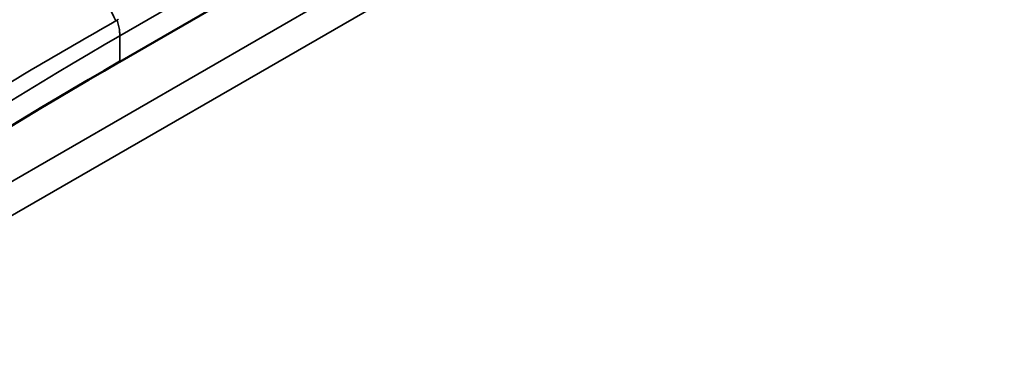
# Model space of a CAD drawing. Header units: millimetres. Extents: x 0 to 1891, y -60 to 594.
# Tile 67 of 118: x 685.92 to 690.74, y 170.61 to 172.28. Entities that reach past the tile are written whole.
import ezdxf

# ---------------------------------------------------------------- set-up
doc = ezdxf.new("R2010")
doc.units = ezdxf.units.MM
doc.layers.add('Sichtbar (ISO)', color=7, linetype='Continuous', lineweight=50)
doc.layers.add('Sichtbar schmal (ISO)', color=7, linetype='Continuous', lineweight=35)

msp = doc.modelspace()

# ---------------------------------------------------------------- linework, layer by layer
at = {"layer": 'Sichtbar (ISO)'}
msp.add_line((690.9069, 174.672), (686.4105, 172.076), dxfattribs=at)
for centre, major_axis, start_param, end_param in [((692.6065, 171.8464), (3.55, -6.1488), 0, 3.141593), ((707.6237, 159.8286), (30, 0), 2.356194, 2.472027)]:
    msp.add_ellipse(centre, major_axis=major_axis, ratio=0.57735, start_param=start_param, end_param=end_param, dxfattribs=at)
at = {"layer": 'Sichtbar schmal (ISO)'}
for p, q in [((686.4105, 172.2031), (690.5117, 174.5703)), ((685.1513, 171.0679), (690.7427, 174.2961)), ((685.2406, 170.9521), (690.8346, 174.1818)), ((686.4105, 172.2031), (686.4105, 172.076))]:
    msp.add_line(p, q, dxfattribs=at)
msp.add_ellipse((707.623, 160.0796), major_axis=(29.999, 0.2614), ratio=0.57729, start_param=2.351151, end_param=2.466833, dxfattribs=at)
for points in [[(686.3914, 172.2765), (686.3407, 172.3752), (686.2385, 172.5741), (686.0829, 172.8768), (685.9776, 173.0815), (685.9245, 173.1846)], [(684.0771, 170.7968), (684.3171, 170.9696), (684.809, 171.3097), (685.581, 171.8033), (686.1177, 172.1208), (686.3914, 172.2765)], [(686.3914, 172.2765), (686.3921, 172.2766), (686.3935, 172.2769), (686.3954, 172.2781), (686.3966, 172.2791), (686.3971, 172.2798)], [(686.3971, 172.2798), (686.3978, 172.2804), (686.3992, 172.2816), (686.4014, 172.2829), (686.403, 172.2834), (686.4038, 172.2836)]]:
    msp.add_open_spline(points, degree=3, dxfattribs=at)
msp.add_open_spline([(686.3971, 172.2798), (686.4, 172.2709), (686.4025, 172.2621), (686.4045, 172.2534), (686.4065, 172.2447), (686.4079, 172.236), (686.4089, 172.2276), (686.4099, 172.2192), (686.4104, 172.211), (686.4105, 172.2031)], degree=3, knots=[0, 0, 0, 0, 0.333333, 0.333333, 0.333333, 0.666667, 0.666667, 0.666667, 1, 1, 1, 1], dxfattribs=at)

doc.saveas('drawing.dxf')
